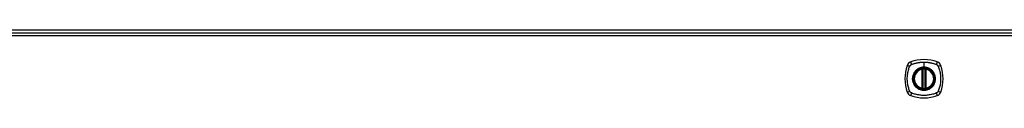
# Model space of a CAD drawing. Header units: inches. Extents: x 27 to 687, y 75 to 320.
# Tile 16 of 33: x 229.22 to 259.73, y 210.14 to 212.23. Entities that reach past the tile are written whole.
import ezdxf

# ---------------------------------------------------------------- set-up
doc = ezdxf.new("R2010")
doc.units = ezdxf.units.IN
doc.header["$MEASUREMENT"] = 0
doc.layers.add('Visible Edges(ANSI)', color=7, linetype='Continuous', lineweight=25)
doc.layers.add('Visible Tangent Edges(ANSI)', color=7, linetype='Continuous', lineweight=25)

msp = doc.modelspace()

# ---------------------------------------------------------------- linework, layer by layer
at = {"layer": 'Visible Edges(ANSI)'}
for p, q in [((290.145, 212.231), (224.343, 212.231)), ((224.442, 212.151), (290.047, 212.151)), ((257.185, 210.434), (257.185, 211.019)), ((257.205, 210.43), (257.205, 211.024)), ((257.284, 211.024), (257.284, 210.43)), ((257.303, 211.019), (257.303, 210.434))]:
    msp.add_line(p, q, dxfattribs=at)
at = {"layer": 'Visible Edges(ANSI)', "flags": 128}
for points in [[(257.216, 211.038), (257.214, 211.038), (257.212, 211.038), (257.211, 211.038), (257.209, 211.038), (257.208, 211.038), (257.206, 211.037), (257.205, 211.037), (257.203, 211.037), (257.202, 211.037), (257.201, 211.037), (257.199, 211.037), (257.198, 211.036), (257.197, 211.036), (257.196, 211.036), (257.195, 211.036), (257.194, 211.036), (257.193, 211.036), (257.193, 211.036), (257.192, 211.035), (257.192, 211.035), (257.191, 211.035), (257.191, 211.035), (257.191, 211.035), (257.191, 211.035)], [(257.297, 211.035), (257.297, 211.035), (257.297, 211.035), (257.297, 211.035), (257.296, 211.035), (257.296, 211.035), (257.295, 211.036), (257.295, 211.036), (257.294, 211.036), (257.293, 211.036), (257.292, 211.036), (257.291, 211.036), (257.29, 211.036), (257.289, 211.037), (257.288, 211.037), (257.286, 211.037), (257.285, 211.037), (257.284, 211.037), (257.282, 211.037), (257.281, 211.038), (257.279, 211.038), (257.278, 211.038), (257.276, 211.038), (257.274, 211.038), (257.273, 211.038)], [(257.191, 210.418), (257.191, 210.418), (257.191, 210.418), (257.191, 210.418), (257.192, 210.418), (257.192, 210.418), (257.193, 210.418), (257.193, 210.418), (257.194, 210.418), (257.195, 210.418), (257.196, 210.418), (257.197, 210.417), (257.198, 210.417), (257.199, 210.417), (257.201, 210.417), (257.202, 210.417), (257.203, 210.416), (257.205, 210.416), (257.206, 210.416), (257.208, 210.416), (257.209, 210.416), (257.211, 210.416), (257.212, 210.415), (257.214, 210.415), (257.216, 210.415)], [(257.273, 210.415), (257.274, 210.415), (257.276, 210.415), (257.278, 210.416), (257.279, 210.416), (257.281, 210.416), (257.282, 210.416), (257.284, 210.416), (257.285, 210.416), (257.286, 210.417), (257.288, 210.417), (257.289, 210.417), (257.29, 210.417), (257.291, 210.417), (257.292, 210.418), (257.293, 210.418), (257.294, 210.418), (257.295, 210.418), (257.295, 210.418), (257.296, 210.418), (257.296, 210.418), (257.297, 210.418), (257.297, 210.418), (257.297, 210.418), (257.297, 210.418)]]:
    msp.add_lwpolyline(points, dxfattribs=at)
at = {"layer": 'Visible Edges(ANSI)'}
for radius in [0.32, 0.315]:
    msp.add_circle((257.244, 210.727), radius, dxfattribs=at)
for centre, radius, start, end in [((257.933, 210.727), 1.28, 161.2278, 198.7722), ((256.889, 211.082), 0.177, 108.7722, 161.2278), ((257.244, 210.038), 1.28, 71.2278, 108.7722), ((257.599, 211.082), 0.177, 18.7722, 71.2278), ((256.555, 210.727), 1.28, 341.2278, 18.7722), ((257.244, 210.727), 0.313, 103.6344, 256.3656), ((257.244, 210.727), 0.313, 99.784, 103.6344), ((257.173, 211.019), 0.0118, 0, 103.6344), ((257.193, 211.024), 0.0118, 0, 99.784), ((257.244, 210.727), 0.313, 84.7499, 95.2501), ((257.295, 211.024), 0.0118, 80.216, 180), ((257.244, 210.727), 0.313, 76.3656, 80.216), ((257.315, 211.019), 0.0118, 76.3656, 180), ((257.244, 210.727), 0.313, 283.6344, 76.3656), ((256.889, 210.372), 0.177, 198.7722, 251.2278), ((257.173, 210.434), 0.0118, 256.3656, 0), ((257.244, 210.727), 0.313, 256.3656, 260.216), ((257.193, 210.43), 0.0118, 260.216, 0), ((257.244, 210.727), 0.313, 264.7499, 275.2501), ((257.295, 210.43), 0.0118, 180, 279.784), ((257.244, 210.727), 0.313, 279.784, 283.6344), ((257.315, 210.434), 0.0118, 180, 283.6344), ((257.599, 210.372), 0.177, 288.7722, 341.2278), ((257.244, 211.416), 1.28, 251.2278, 288.7722)]:
    msp.add_arc(centre, radius, start, end, dxfattribs=at)
at = {"layer": 'Visible Tangent Edges(ANSI)'}
for p, q in [((290.047, 212.052), (224.442, 212.052)), ((257.244, 211.243), (257.244, 211.084)), ((257.173, 211.019), (257.17, 211.031)), ((257.173, 211.019), (257.185, 211.019)), ((257.173, 211.019), (257.173, 210.434)), ((257.185, 211.019), (257.195, 211.019)), ((257.191, 211.035), (257.192, 211.029)), ((257.195, 211.024), (257.205, 211.024)), ((257.195, 210.434), (257.195, 211.019)), ((257.217, 211.027), (257.216, 211.038)), ((257.217, 210.427), (257.217, 211.027)), ((257.244, 211.079), (257.244, 211.084)), ((257.272, 211.027), (257.273, 211.038)), ((257.272, 211.027), (257.272, 210.427)), ((257.284, 211.024), (257.294, 211.024)), ((257.293, 211.019), (257.303, 211.019)), ((257.293, 211.019), (257.293, 210.434)), ((257.296, 211.029), (257.297, 211.035)), ((257.303, 211.019), (257.315, 211.019)), ((257.318, 211.031), (257.315, 211.019)), ((257.315, 210.434), (257.315, 211.019)), ((257.17, 210.423), (257.173, 210.434)), ((257.185, 210.434), (257.173, 210.434)), ((257.195, 210.434), (257.185, 210.434)), ((257.192, 210.424), (257.191, 210.418)), ((257.205, 210.43), (257.195, 210.43)), ((257.216, 210.415), (257.217, 210.427)), ((257.273, 210.415), (257.272, 210.427)), ((257.294, 210.43), (257.284, 210.43)), ((257.303, 210.434), (257.293, 210.434)), ((257.297, 210.418), (257.296, 210.424)), ((257.315, 210.434), (257.303, 210.434)), ((257.315, 210.434), (257.318, 210.423))]:
    msp.add_line(p, q, dxfattribs=at)
at = {"layer": 'Visible Tangent Edges(ANSI)', "flags": 128}
for points in [[(256.804, 211.115), (256.805, 211.117), (256.806, 211.118), (256.806, 211.12), (256.807, 211.121), (256.808, 211.122), (256.809, 211.124), (256.809, 211.125), (256.81, 211.126), (256.811, 211.128), (256.812, 211.129), (256.813, 211.13), (256.813, 211.131), (256.814, 211.133), (256.815, 211.134), (256.816, 211.135), (256.817, 211.136), (256.818, 211.138), (256.819, 211.139), (256.82, 211.14), (256.821, 211.141), (256.822, 211.142), (256.823, 211.143), (256.824, 211.144), (256.825, 211.146)], [(256.825, 211.146), (256.826, 211.147), (256.828, 211.148), (256.829, 211.149), (256.83, 211.15), (256.831, 211.151), (256.832, 211.152), (256.833, 211.153), (256.835, 211.154), (256.836, 211.155), (256.837, 211.156), (256.838, 211.157), (256.84, 211.157), (256.841, 211.158), (256.842, 211.159), (256.843, 211.16), (256.845, 211.161), (256.846, 211.162), (256.847, 211.162), (256.849, 211.163), (256.85, 211.164), (256.851, 211.165), (256.853, 211.165), (256.854, 211.166), (256.856, 211.167)], [(256.856, 211.167), (256.874, 211.175), (256.889, 211.181), (256.905, 211.186), (256.92, 211.191), (256.936, 211.196), (256.952, 211.201), (256.967, 211.205), (256.983, 211.209), (256.999, 211.213), (257.015, 211.217), (257.031, 211.221), (257.047, 211.224), (257.064, 211.227), (257.08, 211.23), (257.096, 211.232), (257.113, 211.235), (257.129, 211.237), (257.145, 211.238), (257.162, 211.24), (257.178, 211.241), (257.195, 211.242), (257.211, 211.243), (257.228, 211.243), (257.244, 211.243)], [(257.244, 211.243), (257.261, 211.243), (257.277, 211.243), (257.294, 211.242), (257.31, 211.241), (257.327, 211.24), (257.343, 211.238), (257.359, 211.237), (257.376, 211.235), (257.392, 211.232), (257.408, 211.23), (257.425, 211.227), (257.441, 211.224), (257.457, 211.221), (257.473, 211.217), (257.489, 211.213), (257.505, 211.209), (257.521, 211.205), (257.537, 211.201), (257.552, 211.196), (257.568, 211.191), (257.584, 211.186), (257.599, 211.181), (257.615, 211.175), (257.633, 211.167)], [(257.633, 211.167), (257.636, 211.165), (257.638, 211.164), (257.641, 211.162), (257.644, 211.161), (257.646, 211.159), (257.649, 211.157), (257.651, 211.156), (257.654, 211.154), (257.656, 211.152), (257.658, 211.15), (257.661, 211.148), (257.663, 211.146), (257.665, 211.143), (257.667, 211.141), (257.669, 211.139), (257.671, 211.136), (257.673, 211.134), (257.675, 211.131), (257.676, 211.129), (257.678, 211.126), (257.68, 211.124), (257.681, 211.121), (257.683, 211.118), (257.684, 211.115)], [(256.804, 210.338), (256.79, 210.372), (256.78, 210.403), (256.77, 210.434), (256.762, 210.466), (256.754, 210.498), (256.747, 210.53), (256.741, 210.562), (256.736, 210.595), (256.732, 210.628), (256.73, 210.661), (256.728, 210.694), (256.728, 210.727), (256.728, 210.76), (256.73, 210.793), (256.732, 210.826), (256.736, 210.858), (256.741, 210.891), (256.747, 210.923), (256.754, 210.956), (256.762, 210.988), (256.77, 211.019), (256.78, 211.051), (256.79, 211.082), (256.804, 211.115)], [(256.97, 210.954), (256.957, 210.938), (256.945, 210.921), (256.934, 210.904), (256.925, 210.886), (256.916, 210.867), (256.909, 210.848), (256.902, 210.828), (256.897, 210.808), (256.893, 210.788), (256.89, 210.768), (256.888, 210.747), (256.887, 210.727), (256.888, 210.706), (256.89, 210.686), (256.893, 210.665), (256.897, 210.645), (256.902, 210.625), (256.909, 210.606), (256.916, 210.586), (256.925, 210.568), (256.935, 210.55), (256.945, 210.532), (256.957, 210.515), (256.97, 210.499)], [(257.244, 211.079), (257.335, 211.067), (257.42, 211.032), (257.494, 210.976), (257.549, 210.903), (257.584, 210.818), (257.596, 210.726), (257.584, 210.635), (257.549, 210.55), (257.493, 210.477), (257.42, 210.422), (257.335, 210.387), (257.244, 210.375), (257.153, 210.387), (257.068, 210.422), (256.995, 210.478), (256.939, 210.551), (256.904, 210.636), (256.892, 210.727), (256.904, 210.818), (256.939, 210.903), (256.995, 210.976), (257.068, 211.032), (257.153, 211.067), (257.244, 211.079)], [(257.017, 211.001), (257.014, 211), (257.012, 210.998), (257.01, 210.996), (257.008, 210.994), (257.006, 210.992), (257.004, 210.99), (257.002, 210.989), (257, 210.987), (256.998, 210.985), (256.996, 210.983), (256.994, 210.981), (256.992, 210.979), (256.99, 210.977), (256.988, 210.975), (256.986, 210.973), (256.984, 210.971), (256.982, 210.969), (256.98, 210.967), (256.979, 210.965), (256.977, 210.963), (256.975, 210.961), (256.973, 210.959), (256.971, 210.956), (256.97, 210.954)], [(257.244, 211.084), (257.234, 211.084), (257.224, 211.083), (257.213, 211.082), (257.203, 211.081), (257.193, 211.08), (257.183, 211.078), (257.173, 211.076), (257.162, 211.074), (257.153, 211.072), (257.143, 211.069), (257.133, 211.066), (257.123, 211.062), (257.114, 211.059), (257.104, 211.055), (257.095, 211.051), (257.085, 211.046), (257.076, 211.042), (257.067, 211.037), (257.058, 211.031), (257.05, 211.026), (257.041, 211.02), (257.033, 211.014), (257.025, 211.008), (257.017, 211.001)], [(257.192, 211.029), (257.191, 211.03), (257.19, 211.03), (257.19, 211.03), (257.189, 211.031), (257.188, 211.031), (257.187, 211.031), (257.186, 211.031), (257.185, 211.032), (257.184, 211.032), (257.184, 211.032), (257.183, 211.032), (257.182, 211.032), (257.181, 211.032), (257.18, 211.032), (257.179, 211.032), (257.178, 211.032), (257.177, 211.032), (257.176, 211.032), (257.175, 211.032), (257.174, 211.032), (257.173, 211.032), (257.172, 211.031), (257.171, 211.031), (257.17, 211.031)], [(257.195, 211.024), (257.195, 211.024), (257.195, 211.024), (257.195, 211.024), (257.194, 211.025), (257.194, 211.025), (257.194, 211.025), (257.194, 211.025), (257.194, 211.026), (257.194, 211.026), (257.194, 211.026), (257.194, 211.026), (257.194, 211.027), (257.194, 211.027), (257.193, 211.027), (257.193, 211.027), (257.193, 211.028), (257.193, 211.028), (257.193, 211.028), (257.193, 211.028), (257.193, 211.028), (257.192, 211.029), (257.192, 211.029), (257.192, 211.029), (257.192, 211.029)], [(257.195, 211.019), (257.195, 211.02), (257.195, 211.02), (257.195, 211.02), (257.195, 211.02), (257.195, 211.02), (257.195, 211.021), (257.195, 211.021), (257.195, 211.021), (257.195, 211.021), (257.195, 211.021), (257.195, 211.021), (257.195, 211.022), (257.195, 211.022), (257.195, 211.022), (257.195, 211.022), (257.195, 211.022), (257.195, 211.022), (257.195, 211.023), (257.195, 211.023), (257.195, 211.023), (257.195, 211.023), (257.195, 211.023), (257.195, 211.023), (257.195, 211.024)], [(257.205, 211.024), (257.205, 211.024), (257.205, 211.024), (257.205, 211.024), (257.205, 211.024), (257.205, 211.024), (257.206, 211.024), (257.206, 211.024), (257.206, 211.024), (257.207, 211.024), (257.207, 211.024), (257.208, 211.025), (257.208, 211.025), (257.209, 211.025), (257.209, 211.025), (257.21, 211.025), (257.211, 211.025), (257.211, 211.026), (257.212, 211.026), (257.213, 211.026), (257.214, 211.026), (257.214, 211.026), (257.215, 211.026), (257.216, 211.027), (257.217, 211.027)], [(257.472, 211.001), (257.464, 211.008), (257.456, 211.014), (257.447, 211.02), (257.439, 211.026), (257.43, 211.031), (257.421, 211.037), (257.412, 211.042), (257.403, 211.046), (257.394, 211.051), (257.384, 211.055), (257.375, 211.059), (257.365, 211.062), (257.355, 211.066), (257.346, 211.069), (257.336, 211.072), (257.326, 211.074), (257.316, 211.076), (257.306, 211.078), (257.295, 211.08), (257.285, 211.081), (257.275, 211.082), (257.265, 211.083), (257.254, 211.084), (257.244, 211.084)], [(257.272, 211.027), (257.272, 211.027), (257.273, 211.026), (257.274, 211.026), (257.275, 211.026), (257.275, 211.026), (257.276, 211.026), (257.277, 211.026), (257.278, 211.025), (257.278, 211.025), (257.279, 211.025), (257.279, 211.025), (257.28, 211.025), (257.281, 211.025), (257.281, 211.024), (257.282, 211.024), (257.282, 211.024), (257.282, 211.024), (257.283, 211.024), (257.283, 211.024), (257.283, 211.024), (257.283, 211.024), (257.283, 211.024), (257.283, 211.024), (257.284, 211.024)], [(257.294, 211.024), (257.294, 211.023), (257.294, 211.023), (257.294, 211.023), (257.294, 211.023), (257.294, 211.023), (257.294, 211.023), (257.294, 211.022), (257.293, 211.022), (257.293, 211.022), (257.293, 211.022), (257.293, 211.022), (257.293, 211.022), (257.293, 211.021), (257.293, 211.021), (257.293, 211.021), (257.293, 211.021), (257.293, 211.021), (257.293, 211.021), (257.293, 211.02), (257.293, 211.02), (257.293, 211.02), (257.293, 211.02), (257.293, 211.02), (257.293, 211.019)], [(257.296, 211.029), (257.296, 211.029), (257.296, 211.029), (257.296, 211.029), (257.296, 211.028), (257.296, 211.028), (257.295, 211.028), (257.295, 211.028), (257.295, 211.028), (257.295, 211.027), (257.295, 211.027), (257.295, 211.027), (257.295, 211.027), (257.294, 211.026), (257.294, 211.026), (257.294, 211.026), (257.294, 211.026), (257.294, 211.025), (257.294, 211.025), (257.294, 211.025), (257.294, 211.025), (257.294, 211.024), (257.294, 211.024), (257.294, 211.024), (257.294, 211.024)], [(257.318, 211.031), (257.317, 211.031), (257.316, 211.031), (257.315, 211.032), (257.314, 211.032), (257.313, 211.032), (257.312, 211.032), (257.311, 211.032), (257.31, 211.032), (257.309, 211.032), (257.308, 211.032), (257.308, 211.032), (257.307, 211.032), (257.306, 211.032), (257.305, 211.032), (257.304, 211.032), (257.303, 211.032), (257.302, 211.031), (257.301, 211.031), (257.3, 211.031), (257.299, 211.031), (257.299, 211.03), (257.298, 211.03), (257.297, 211.03), (257.296, 211.029)], [(257.519, 210.954), (257.517, 210.956), (257.515, 210.959), (257.513, 210.961), (257.512, 210.963), (257.51, 210.965), (257.508, 210.967), (257.506, 210.969), (257.504, 210.971), (257.502, 210.973), (257.5, 210.975), (257.498, 210.977), (257.496, 210.979), (257.494, 210.981), (257.492, 210.983), (257.49, 210.985), (257.488, 210.987), (257.486, 210.989), (257.484, 210.99), (257.482, 210.992), (257.48, 210.994), (257.478, 210.996), (257.476, 210.998), (257.474, 211), (257.472, 211.001)], [(257.519, 210.499), (257.531, 210.515), (257.543, 210.532), (257.554, 210.55), (257.564, 210.568), (257.572, 210.587), (257.58, 210.606), (257.586, 210.625), (257.592, 210.645), (257.596, 210.665), (257.599, 210.686), (257.6, 210.706), (257.601, 210.727), (257.6, 210.747), (257.599, 210.768), (257.596, 210.788), (257.591, 210.809), (257.586, 210.828), (257.58, 210.848), (257.572, 210.867), (257.564, 210.886), (257.554, 210.904), (257.543, 210.921), (257.531, 210.938), (257.519, 210.954)], [(257.684, 211.115), (257.698, 211.082), (257.708, 211.051), (257.718, 211.019), (257.727, 210.988), (257.735, 210.956), (257.741, 210.923), (257.747, 210.891), (257.752, 210.858), (257.756, 210.826), (257.759, 210.793), (257.76, 210.76), (257.761, 210.727), (257.76, 210.694), (257.759, 210.661), (257.756, 210.628), (257.752, 210.595), (257.747, 210.562), (257.741, 210.53), (257.735, 210.498), (257.727, 210.466), (257.718, 210.434), (257.708, 210.403), (257.698, 210.372), (257.684, 210.338)], [(256.856, 210.287), (256.853, 210.288), (256.85, 210.29), (256.847, 210.291), (256.845, 210.293), (256.842, 210.294), (256.84, 210.296), (256.837, 210.298), (256.835, 210.3), (256.832, 210.302), (256.83, 210.304), (256.828, 210.306), (256.825, 210.308), (256.823, 210.31), (256.821, 210.313), (256.819, 210.315), (256.817, 210.317), (256.815, 210.32), (256.814, 210.322), (256.812, 210.325), (256.81, 210.327), (256.809, 210.33), (256.807, 210.333), (256.806, 210.335), (256.804, 210.338)], [(257.633, 210.287), (257.599, 210.273), (257.568, 210.263), (257.537, 210.253), (257.505, 210.244), (257.473, 210.236), (257.441, 210.23), (257.409, 210.224), (257.376, 210.219), (257.343, 210.215), (257.31, 210.212), (257.277, 210.211), (257.244, 210.21), (257.211, 210.211), (257.178, 210.212), (257.145, 210.215), (257.113, 210.219), (257.08, 210.224), (257.048, 210.23), (257.015, 210.236), (256.983, 210.244), (256.952, 210.253), (256.92, 210.263), (256.889, 210.273), (256.856, 210.287)], [(256.97, 210.499), (256.971, 210.497), (256.973, 210.495), (256.975, 210.493), (256.977, 210.491), (256.979, 210.489), (256.98, 210.487), (256.982, 210.485), (256.984, 210.483), (256.986, 210.481), (256.988, 210.479), (256.99, 210.477), (256.992, 210.475), (256.994, 210.473), (256.996, 210.471), (256.998, 210.469), (257, 210.467), (257.002, 210.465), (257.004, 210.463), (257.006, 210.461), (257.008, 210.459), (257.01, 210.458), (257.012, 210.456), (257.014, 210.454), (257.017, 210.452)], [(257.017, 210.452), (257.033, 210.44), (257.05, 210.428), (257.067, 210.417), (257.085, 210.407), (257.104, 210.399), (257.123, 210.391), (257.143, 210.385), (257.163, 210.379), (257.183, 210.375), (257.203, 210.372), (257.224, 210.371), (257.244, 210.37), (257.265, 210.371), (257.285, 210.372), (257.306, 210.375), (257.326, 210.379), (257.346, 210.385), (257.365, 210.391), (257.385, 210.399), (257.403, 210.407), (257.421, 210.417), (257.439, 210.428), (257.456, 210.44), (257.472, 210.452)], [(257.17, 210.423), (257.171, 210.422), (257.172, 210.422), (257.173, 210.422), (257.174, 210.422), (257.175, 210.422), (257.176, 210.422), (257.177, 210.422), (257.178, 210.422), (257.179, 210.421), (257.18, 210.421), (257.181, 210.422), (257.182, 210.422), (257.183, 210.422), (257.184, 210.422), (257.184, 210.422), (257.185, 210.422), (257.186, 210.422), (257.187, 210.422), (257.188, 210.423), (257.189, 210.423), (257.19, 210.423), (257.19, 210.424), (257.191, 210.424), (257.192, 210.424)], [(257.192, 210.424), (257.192, 210.424), (257.192, 210.425), (257.192, 210.425), (257.193, 210.425), (257.193, 210.425), (257.193, 210.426), (257.193, 210.426), (257.193, 210.426), (257.193, 210.426), (257.193, 210.426), (257.194, 210.427), (257.194, 210.427), (257.194, 210.427), (257.194, 210.427), (257.194, 210.428), (257.194, 210.428), (257.194, 210.428), (257.194, 210.428), (257.194, 210.429), (257.194, 210.429), (257.195, 210.429), (257.195, 210.429), (257.195, 210.43), (257.195, 210.43)], [(257.195, 210.43), (257.195, 210.43), (257.195, 210.43), (257.195, 210.43), (257.195, 210.431), (257.195, 210.431), (257.195, 210.431), (257.195, 210.431), (257.195, 210.431), (257.195, 210.432), (257.195, 210.432), (257.195, 210.432), (257.195, 210.432), (257.195, 210.432), (257.195, 210.432), (257.195, 210.433), (257.195, 210.433), (257.195, 210.433), (257.195, 210.433), (257.195, 210.433), (257.195, 210.433), (257.195, 210.434), (257.195, 210.434), (257.195, 210.434), (257.195, 210.434)], [(257.217, 210.427), (257.216, 210.427), (257.215, 210.427), (257.214, 210.427), (257.214, 210.427), (257.213, 210.428), (257.212, 210.428), (257.211, 210.428), (257.211, 210.428), (257.21, 210.428), (257.209, 210.429), (257.209, 210.429), (257.208, 210.429), (257.208, 210.429), (257.207, 210.429), (257.207, 210.429), (257.206, 210.429), (257.206, 210.43), (257.206, 210.43), (257.205, 210.43), (257.205, 210.43), (257.205, 210.43), (257.205, 210.43), (257.205, 210.43), (257.205, 210.43)], [(257.284, 210.43), (257.283, 210.43), (257.283, 210.43), (257.283, 210.43), (257.283, 210.43), (257.283, 210.43), (257.283, 210.43), (257.282, 210.43), (257.282, 210.429), (257.282, 210.429), (257.281, 210.429), (257.281, 210.429), (257.28, 210.429), (257.279, 210.429), (257.279, 210.429), (257.278, 210.428), (257.278, 210.428), (257.277, 210.428), (257.276, 210.428), (257.275, 210.428), (257.275, 210.427), (257.274, 210.427), (257.273, 210.427), (257.272, 210.427), (257.272, 210.427)], [(257.293, 210.434), (257.293, 210.434), (257.293, 210.434), (257.293, 210.434), (257.293, 210.433), (257.293, 210.433), (257.293, 210.433), (257.293, 210.433), (257.293, 210.433), (257.293, 210.433), (257.293, 210.432), (257.293, 210.432), (257.293, 210.432), (257.293, 210.432), (257.293, 210.432), (257.293, 210.432), (257.293, 210.431), (257.294, 210.431), (257.294, 210.431), (257.294, 210.431), (257.294, 210.431), (257.294, 210.43), (257.294, 210.43), (257.294, 210.43), (257.294, 210.43)], [(257.294, 210.43), (257.294, 210.43), (257.294, 210.429), (257.294, 210.429), (257.294, 210.429), (257.294, 210.429), (257.294, 210.428), (257.294, 210.428), (257.294, 210.428), (257.294, 210.428), (257.294, 210.427), (257.294, 210.427), (257.295, 210.427), (257.295, 210.427), (257.295, 210.426), (257.295, 210.426), (257.295, 210.426), (257.295, 210.426), (257.295, 210.426), (257.296, 210.425), (257.296, 210.425), (257.296, 210.425), (257.296, 210.425), (257.296, 210.424), (257.296, 210.424)], [(257.296, 210.424), (257.297, 210.424), (257.298, 210.424), (257.299, 210.423), (257.299, 210.423), (257.3, 210.423), (257.301, 210.422), (257.302, 210.422), (257.303, 210.422), (257.304, 210.422), (257.305, 210.422), (257.306, 210.422), (257.307, 210.422), (257.308, 210.422), (257.308, 210.421), (257.309, 210.421), (257.31, 210.422), (257.311, 210.422), (257.312, 210.422), (257.313, 210.422), (257.314, 210.422), (257.315, 210.422), (257.316, 210.422), (257.317, 210.422), (257.318, 210.423)], [(257.472, 210.452), (257.474, 210.454), (257.476, 210.456), (257.478, 210.458), (257.48, 210.459), (257.482, 210.461), (257.484, 210.463), (257.486, 210.465), (257.488, 210.467), (257.49, 210.469), (257.492, 210.471), (257.494, 210.473), (257.496, 210.475), (257.498, 210.477), (257.5, 210.479), (257.502, 210.481), (257.504, 210.483), (257.506, 210.485), (257.508, 210.487), (257.51, 210.489), (257.512, 210.491), (257.513, 210.493), (257.515, 210.495), (257.517, 210.497), (257.519, 210.499)], [(257.684, 210.338), (257.683, 210.335), (257.681, 210.333), (257.68, 210.33), (257.678, 210.327), (257.677, 210.325), (257.675, 210.322), (257.673, 210.32), (257.671, 210.317), (257.669, 210.315), (257.667, 210.313), (257.665, 210.31), (257.663, 210.308), (257.661, 210.306), (257.658, 210.304), (257.656, 210.302), (257.654, 210.3), (257.651, 210.298), (257.649, 210.296), (257.646, 210.294), (257.644, 210.293), (257.641, 210.291), (257.638, 210.29), (257.636, 210.288), (257.633, 210.287)]]:
    msp.add_lwpolyline(points, dxfattribs=at)
at = {"layer": 'Visible Tangent Edges(ANSI)'}
for radius in [0.346, 0.342, 0.325, 0.324]:
    msp.add_circle((257.244, 210.727), radius, dxfattribs=at)
for start, end in [(103.6344, 256.3656), (84.7499, 95.2501), (283.6344, 76.3656), (264.7499, 275.2501)]:
    msp.add_arc((257.244, 210.727), 0.301, start, end, dxfattribs=at)
for centre, major_axis, ratio, start_param, end_param in [((256.832, 211.101), (-0.112, 0.037), 0.042597, 4.975842, 6.113112), ((256.87, 211.139), (-0.037, 0.112), 0.042597, 0.170073, 1.307344), ((257.618, 211.139), (0.037, 0.112), 0.042597, 4.975842, 6.113112), ((257.656, 211.101), (0.112, 0.037), 0.042597, 0.170073, 1.307344), ((257.191, 211.035), (-0.00893, -0.00773), 0.431674, 0, 1.315955), ((257.196, 211.024), (-0.0116, -0.0021), 0.025638, 4.856604, 6.283185), ((257.292, 211.024), (0.0116, -0.0021), 0.025638, 0, 1.426581), ((257.297, 211.035), (0.00893, -0.00773), 0.431674, 4.96723, 6.283185), ((256.832, 210.352), (-0.112, -0.037), 0.042597, 0.170073, 1.307344), ((256.87, 210.315), (-0.037, -0.112), 0.042597, 4.975842, 6.113112), ((257.191, 210.419), (-0.00893, 0.00773), 0.431674, 4.96723, 6.283185), ((257.196, 210.43), (-0.0116, 0.0021), 0.025638, 0, 1.426581), ((257.292, 210.43), (0.0116, 0.0021), 0.025638, 4.856604, 6.283185), ((257.297, 210.419), (0.00893, 0.00773), 0.431674, 0, 1.315955), ((257.618, 210.315), (0.037, -0.112), 0.042597, 0.170073, 1.307344), ((257.656, 210.352), (0.112, -0.037), 0.042597, 4.975842, 6.113112)]:
    msp.add_ellipse(centre, major_axis=major_axis, ratio=ratio, start_param=start_param, end_param=end_param, dxfattribs=at)

doc.saveas('drawing.dxf')
